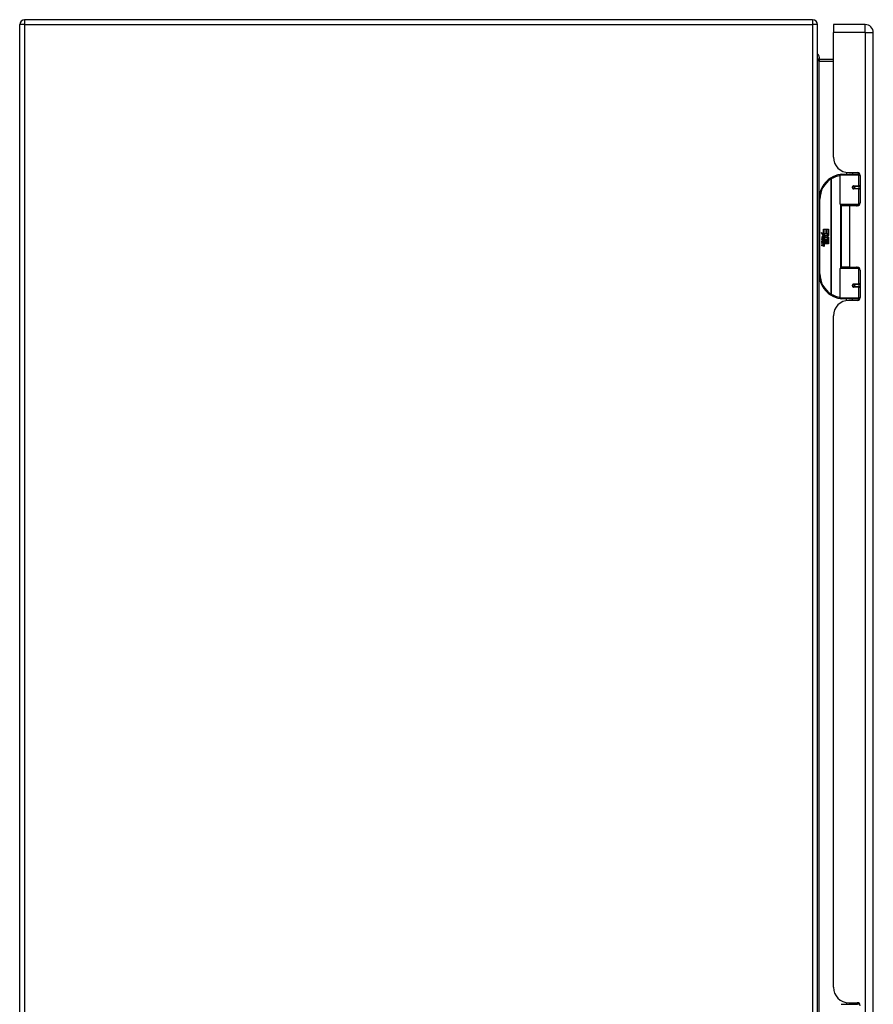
# Model space of a CAD drawing. Header units: inches. Extents: x 26 to 247, y 18 to 162.
# Tile 13 of 31: x 81 to 98, y 92 to 112. Entities that reach past the tile are written whole.
import ezdxf

# ---------------------------------------------------------------- set-up
doc = ezdxf.new("R2010")
doc.units = ezdxf.units.IN
doc.header["$MEASUREMENT"] = 0
doc.layers.add('Visible Edges(ANSI)', color=7, linetype='Continuous', lineweight=25)
doc.layers.add('Visible Tangent Edges(ANSI)', color=7, linetype='Continuous', lineweight=25)

msp = doc.modelspace()

# ---------------------------------------------------------------- linework, layer by layer
at = {"layer": 'Visible Edges(ANSI)'}
for p, q in [((96.558, 112.012), (80.756, 112.012)), ((80.657, 70.111), (80.657, 111.913)), ((96.657, 70.111), (96.657, 111.913)), ((96.977, 111.913), (96.977, 111.752)), ((97.616, 111.913), (96.977, 111.913)), ((96.977, 109.256), (96.977, 111.752)), ((97.777, 70.271), (97.777, 111.752)), ((96.977, 111.214), (96.688, 111.214)), ((96.703, 111.214), (96.703, 111.218)), ((97.112, 108.309), (97.112, 108.894)), ((97.132, 108.913), (97.462, 108.913)), ((97.237, 108.949), (97.237, 108.913)), ((97.289, 108.944), (97.455, 108.944)), ((97.363, 108.944), (97.363, 108.913)), ((97.507, 108.913), (97.462, 108.913)), ((97.506, 108.915), (97.506, 108.913)), ((97.514, 108.885), (97.514, 108.338)), ((97.379, 108.669), (97.38, 108.667)), ((97.385, 108.667), (97.38, 108.667)), ((97.472, 108.669), (97.385, 108.669)), ((97.385, 108.626), (97.472, 108.626)), ((97.387, 108.667), (97.387, 108.669)), ((97.388, 108.628), (97.388, 108.626)), ((97.472, 108.669), (97.514, 108.669)), ((97.514, 108.626), (97.472, 108.626)), ((96.687, 108.413), (96.687, 106.913)), ((97.466, 108.293), (97.128, 108.293)), ((97.3, 108.279), (97.132, 108.279)), ((97.132, 108.279), (97.132, 107.048)), ((97.204, 108.293), (97.204, 108.279)), ((97.455, 108.279), (97.3, 108.279)), ((97.395, 108.293), (97.395, 108.279)), ((97.466, 108.293), (97.494, 108.293)), ((96.728, 107.741), (96.775, 107.716)), ((96.774, 107.697), (96.728, 107.741)), ((96.76, 107.695), (96.774, 107.697)), ((96.804, 107.664), (96.76, 107.695)), ((96.766, 107.617), (96.766, 107.653)), ((96.775, 107.813), (96.807, 107.813)), ((96.775, 107.716), (96.775, 107.813)), ((96.775, 107.652), (96.775, 107.628)), ((96.779, 107.715), (96.808, 107.699)), ((96.807, 107.715), (96.779, 107.715)), ((96.792, 107.657), (96.804, 107.664)), ((96.808, 107.699), (96.798, 107.697)), ((96.798, 107.697), (96.826, 107.678)), ((96.83, 107.648), (96.8, 107.627)), ((96.807, 107.813), (96.807, 107.715)), ((96.812, 107.813), (96.844, 107.813)), ((96.812, 107.715), (96.812, 107.813)), ((96.844, 107.715), (96.812, 107.715)), ((96.826, 107.678), (96.88, 107.715)), ((96.879, 107.611), (96.83, 107.648)), ((96.844, 107.813), (96.844, 107.715)), ((96.848, 107.715), (96.848, 107.813)), ((96.848, 107.813), (96.88, 107.813)), ((96.88, 107.715), (96.848, 107.715)), ((96.88, 107.68), (96.854, 107.662)), ((96.854, 107.662), (96.88, 107.648)), ((96.88, 107.813), (96.88, 107.68)), ((96.88, 107.648), (96.88, 107.581)), ((96.742, 107.618), (96.77, 107.593)), ((96.742, 107.602), (96.742, 107.618)), ((96.762, 107.588), (96.742, 107.602)), ((96.742, 107.578), (96.762, 107.586)), ((96.742, 107.562), (96.742, 107.578)), ((96.77, 107.576), (96.742, 107.562)), ((96.742, 107.555), (96.797, 107.546)), ((96.742, 107.542), (96.742, 107.555)), ((96.765, 107.538), (96.742, 107.542)), ((96.742, 107.521), (96.777, 107.515)), ((96.742, 107.508), (96.742, 107.521)), ((96.765, 107.504), (96.742, 107.508)), ((96.742, 107.488), (96.777, 107.482)), ((96.742, 107.475), (96.742, 107.488)), ((96.776, 107.468), (96.742, 107.475)), ((96.754, 107.623), (96.745, 107.623)), ((96.762, 107.586), (96.762, 107.588)), ((96.77, 107.593), (96.797, 107.607)), ((96.797, 107.551), (96.77, 107.576)), ((96.797, 107.591), (96.778, 107.583)), ((96.778, 107.583), (96.778, 107.581)), ((96.778, 107.581), (96.797, 107.568)), ((96.782, 107.581), (96.799, 107.589)), ((96.88, 107.581), (96.782, 107.581)), ((96.787, 107.535), (96.787, 107.532)), ((96.797, 107.534), (96.787, 107.535)), ((96.789, 107.577), (96.88, 107.577)), ((96.799, 107.569), (96.789, 107.577)), ((96.793, 107.531), (96.799, 107.531)), ((96.797, 107.607), (96.797, 107.591)), ((96.797, 107.568), (96.797, 107.551)), ((96.797, 107.546), (96.797, 107.534)), ((96.799, 107.611), (96.879, 107.611)), ((96.799, 107.589), (96.799, 107.611)), ((96.799, 107.547), (96.799, 107.569)), ((96.88, 107.547), (96.799, 107.547)), ((96.799, 107.543), (96.88, 107.543)), ((96.799, 107.531), (96.799, 107.543)), ((96.88, 107.513), (96.801, 107.513)), ((96.88, 107.577), (96.88, 107.547)), ((96.88, 107.543), (96.88, 107.513)), ((97.3, 107.048), (97.132, 107.048)), ((97.204, 107.033), (97.204, 107.048)), ((97.3, 107.048), (97.455, 107.048)), ((97.395, 107.033), (97.395, 107.048)), ((97.112, 106.433), (97.112, 107.018)), ((97.128, 107.033), (97.466, 107.033)), ((97.494, 107.033), (97.466, 107.033)), ((97.514, 106.989), (97.514, 106.441)), ((97.379, 106.658), (97.38, 106.66)), ((97.38, 106.659), (97.385, 106.659)), ((97.472, 106.701), (97.385, 106.701)), ((97.385, 106.657), (97.472, 106.657)), ((97.387, 106.66), (97.387, 106.658)), ((97.388, 106.699), (97.388, 106.701)), ((97.472, 106.701), (97.514, 106.701)), ((97.514, 106.657), (97.472, 106.657)), ((97.462, 106.413), (97.132, 106.413)), ((97.237, 106.378), (97.237, 106.413)), ((97.455, 106.382), (97.289, 106.382)), ((97.363, 106.382), (97.363, 106.413)), ((97.462, 106.413), (97.507, 106.413)), ((97.506, 106.413), (97.506, 106.411)), ((96.977, 92.605), (96.977, 106.07)), ((97.132, 92.262), (97.462, 92.262)), ((97.237, 92.297), (97.237, 92.262)), ((97.289, 92.293), (97.455, 92.293)), ((97.363, 92.293), (97.363, 92.262)), ((97.507, 92.262), (97.462, 92.262)), ((97.506, 92.264), (97.506, 92.262))]:
    msp.add_line(p, q, dxfattribs=at)
at = {"layer": 'Visible Edges(ANSI)', "flags": 128}
for points in [[(96.688, 111.214), (96.686, 111.214), (96.684, 111.214), (96.681, 111.215), (96.679, 111.215), (96.677, 111.216), (96.675, 111.217), (96.673, 111.218), (96.671, 111.219), (96.669, 111.221), (96.668, 111.222), (96.666, 111.223), (96.665, 111.225), (96.664, 111.226), (96.662, 111.228), (96.661, 111.229), (96.661, 111.231), (96.66, 111.233), (96.659, 111.234), (96.659, 111.236), (96.658, 111.238), (96.658, 111.24), (96.658, 111.241), (96.657, 111.243), (96.657, 111.245)], [(97.119, 108.909), (97.119, 108.909), (97.119, 108.909), (97.119, 108.909), (97.118, 108.909), (97.118, 108.909), (97.118, 108.909), (97.118, 108.909), (97.117, 108.908), (97.117, 108.908), (97.117, 108.908), (97.117, 108.908), (97.116, 108.908), (97.116, 108.908), (97.116, 108.908), (97.116, 108.908), (97.115, 108.908), (97.115, 108.908), (97.115, 108.908), (97.115, 108.908), (97.114, 108.908), (97.114, 108.908), (97.114, 108.908), (97.114, 108.908), (97.113, 108.908)], [(97.385, 108.626), (97.382, 108.626), (97.379, 108.627), (97.377, 108.627), (97.374, 108.629), (97.372, 108.63), (97.37, 108.632), (97.368, 108.634), (97.366, 108.636), (97.365, 108.639), (97.364, 108.642), (97.363, 108.645), (97.363, 108.648), (97.363, 108.651), (97.364, 108.653), (97.365, 108.656), (97.366, 108.659), (97.368, 108.661), (97.37, 108.663), (97.372, 108.665), (97.374, 108.667), (97.377, 108.668), (97.379, 108.669), (97.382, 108.669), (97.385, 108.669)], [(97.432, 108.279), (97.434, 108.28), (97.437, 108.281), (97.439, 108.282), (97.442, 108.283), (97.444, 108.283), (97.447, 108.284), (97.449, 108.285), (97.452, 108.286), (97.454, 108.287), (97.457, 108.287), (97.46, 108.288), (97.462, 108.288), (97.465, 108.289), (97.467, 108.29), (97.47, 108.29), (97.472, 108.29), (97.475, 108.291), (97.478, 108.291), (97.48, 108.292), (97.483, 108.292), (97.485, 108.292), (97.488, 108.293), (97.49, 108.293), (97.493, 108.293)], [(97.493, 107.034), (97.49, 107.034), (97.488, 107.034), (97.485, 107.035), (97.483, 107.035), (97.48, 107.035), (97.478, 107.035), (97.475, 107.036), (97.472, 107.036), (97.47, 107.037), (97.467, 107.037), (97.465, 107.038), (97.462, 107.038), (97.46, 107.039), (97.457, 107.04), (97.454, 107.04), (97.452, 107.041), (97.449, 107.042), (97.447, 107.042), (97.444, 107.043), (97.442, 107.044), (97.439, 107.045), (97.437, 107.046), (97.434, 107.047), (97.432, 107.048)], [(97.385, 106.657), (97.382, 106.658), (97.379, 106.658), (97.377, 106.659), (97.374, 106.66), (97.372, 106.662), (97.37, 106.663), (97.368, 106.666), (97.366, 106.668), (97.365, 106.671), (97.364, 106.673), (97.363, 106.676), (97.363, 106.679), (97.363, 106.682), (97.364, 106.685), (97.365, 106.688), (97.366, 106.69), (97.368, 106.693), (97.37, 106.695), (97.372, 106.697), (97.374, 106.698), (97.377, 106.699), (97.379, 106.7), (97.382, 106.701), (97.385, 106.701)], [(97.113, 106.419), (97.114, 106.419), (97.114, 106.419), (97.114, 106.419), (97.114, 106.419), (97.115, 106.419), (97.115, 106.419), (97.115, 106.419), (97.115, 106.419), (97.116, 106.419), (97.116, 106.419), (97.116, 106.418), (97.116, 106.418), (97.117, 106.418), (97.117, 106.418), (97.117, 106.418), (97.117, 106.418), (97.118, 106.418), (97.118, 106.418), (97.118, 106.418), (97.118, 106.418), (97.119, 106.418), (97.119, 106.418), (97.119, 106.418), (97.119, 106.418)]]:
    msp.add_lwpolyline(points, dxfattribs=at)
at = {"layer": 'Visible Edges(ANSI)'}
for centre in [(97.385, 108.648), (97.385, 106.679)]:
    msp.add_circle(centre, 0.0197, dxfattribs=at)
for centre, radius, start, end in [((80.756, 111.913), 0.099, 90, 180), ((96.558, 111.913), 0.099, 0, 90), ((97.616, 111.752), 0.161, 0, 90), ((96.545, 111.218), 0.157, 0, 44.5062), ((97.289, 109.256), 0.312, 180, 270), ((97.187, 108.413), 0.5, 122.2377, 180), ((97.187, 108.413), 0.5, 98.5081, 122.2377), ((97.132, 108.894), 0.0197, 90, 180), ((97.455, 108.885), 0.0591, 0, 90), ((97.385, 108.648), 0.0217, 279.147, 90), ((97.128, 108.309), 0.0157, 180, 270), ((97.455, 108.338), 0.0591, 270, 0), ((96.803, 107.642), 0.0607, 171.5605, 197.3343), ((96.762, 107.648), 0.0197, 86.5646, 171.5605), ((96.782, 107.635), 0.0307, 154.6784, 202.5609), ((96.763, 107.644), 0.0096, 73.5261, 154.6784), ((96.761, 107.628), 0.0398, 44.1684, 86.5646), ((96.773, 107.635), 0.0168, 19.3797, 82.9975), ((96.778, 107.637), 0.0109, 321.1652, 19.3797), ((96.768, 107.634), 0.0299, 350.4085, 44.1684), ((96.768, 107.634), 0.033, 347.079, 43.1785), ((96.756, 107.492), 0.0465, 57.5992, 80), ((96.757, 107.458), 0.0465, 58.5584, 80.8257), ((96.777, 107.643), 0.0282, 246.1555, 293.8445), ((96.779, 107.636), 0.00955, 241.4547, 321.1652), ((96.782, 107.496), 0.0288, 259, 288.4748), ((96.779, 107.528), 0.0123, 260, 293.5571), ((96.779, 107.494), 0.0123, 259.9922, 293.5487), ((96.775, 107.521), 0.0126, 6.03, 57.5992), ((96.775, 107.487), 0.0126, 6.1027, 57.6083), ((96.781, 107.522), 0.006, 293.5571, 6.03), ((96.783, 107.53), 0.0288, 273.6169, 286.9928), ((96.774, 107.479), 0.0246, 359.6788, 63.9508), ((96.781, 107.488), 0.006, 293.5487, 6.1027), ((96.774, 107.512), 0.024, 359.4776, 57.4114), ((96.782, 107.631), 0.0152, 293.8445, 355.0802), ((96.788, 107.512), 0.0101, 286.9928, 359.4776), ((96.788, 107.479), 0.0105, 288.4748, 359.6788), ((96.777, 107.514), 0.024, 358.7952, 46.5849), ((97.455, 106.989), 0.0591, 0, 90), ((97.187, 106.913), 0.5, 180, 237.7623), ((97.128, 107.018), 0.0157, 90, 180), ((97.385, 106.679), 0.0217, 270, 80.853), ((97.187, 106.913), 0.5, 237.7623, 261.4919), ((97.289, 106.07), 0.312, 90, 180), ((97.132, 106.433), 0.0197, 180, 270), ((97.455, 106.441), 0.0591, 270, 0), ((97.289, 92.605), 0.312, 180, 270), ((97.455, 92.234), 0.0591, 0, 90)]:
    msp.add_arc(centre, radius, start, end, dxfattribs=at)
at = {"layer": 'Visible Tangent Edges(ANSI)'}
for p, q in [((80.756, 112.012), (80.756, 111.913)), ((96.558, 112.012), (96.558, 111.913)), ((80.756, 111.913), (80.657, 111.913)), ((80.756, 111.913), (96.558, 111.913)), ((80.756, 111.913), (80.756, 70.111)), ((96.558, 111.913), (96.558, 70.111)), ((96.657, 111.913), (96.558, 111.913)), ((97.616, 111.752), (97.616, 111.913)), ((97.616, 111.752), (96.977, 111.752)), ((97.616, 111.752), (97.616, 70.271)), ((97.616, 111.752), (97.777, 111.752)), ((96.672, 111.218), (96.703, 111.218)), ((96.688, 111.214), (96.688, 111.183)), ((96.688, 111.183), (96.977, 111.183)), ((96.688, 108.445), (96.688, 111.183)), ((96.921, 108.836), (96.931, 108.82)), ((97.481, 108.894), (97.112, 108.894)), ((97.475, 108.941), (97.475, 108.913)), ((97.481, 108.894), (97.513, 108.894)), ((97.481, 108.894), (97.481, 108.679)), ((96.931, 108.82), (96.931, 106.507)), ((96.931, 108.82), (96.935, 108.82)), ((96.935, 106.507), (96.935, 108.82)), ((97.389, 108.679), (97.481, 108.679)), ((97.514, 108.679), (97.481, 108.679)), ((97.481, 108.616), (97.389, 108.616)), ((97.481, 108.616), (97.481, 108.309)), ((97.481, 108.616), (97.514, 108.616)), ((96.687, 108.413), (96.707, 108.413)), ((96.707, 106.913), (96.707, 108.413)), ((97.112, 108.309), (97.481, 108.309)), ((97.12, 108.296), (97.12, 107.031)), ((97.3, 108.279), (97.3, 107.048)), ((97.475, 108.291), (97.475, 108.282)), ((97.506, 108.309), (97.481, 108.309)), ((96.707, 106.913), (96.687, 106.913)), ((96.688, 91.793), (96.688, 106.882)), ((97.481, 107.018), (97.112, 107.018)), ((97.475, 107.044), (97.475, 107.036)), ((97.481, 107.018), (97.506, 107.018)), ((97.481, 107.018), (97.481, 106.711)), ((97.389, 106.711), (97.481, 106.711)), ((97.514, 106.711), (97.481, 106.711)), ((96.931, 106.507), (96.921, 106.49)), ((96.935, 106.507), (96.931, 106.507)), ((97.481, 106.648), (97.389, 106.648)), ((97.481, 106.648), (97.481, 106.433)), ((97.481, 106.648), (97.514, 106.648)), ((97.112, 106.433), (97.481, 106.433)), ((97.475, 106.413), (97.475, 106.386)), ((97.513, 106.433), (97.481, 106.433)), ((97.475, 92.289), (97.475, 92.262))]:
    msp.add_line(p, q, dxfattribs=at)
at = {"layer": 'Visible Tangent Edges(ANSI)', "flags": 128}
for points in [[(96.657, 111.245), (96.657, 111.241), (96.658, 111.238), (96.658, 111.234), (96.658, 111.231), (96.659, 111.227), (96.659, 111.224), (96.66, 111.221), (96.661, 111.217), (96.661, 111.214), (96.662, 111.211), (96.664, 111.208), (96.665, 111.205), (96.666, 111.202), (96.668, 111.199), (96.669, 111.196), (96.671, 111.194), (96.673, 111.191), (96.675, 111.189), (96.677, 111.187), (96.679, 111.186), (96.681, 111.184), (96.684, 111.184), (96.686, 111.183), (96.688, 111.183)], [(97.389, 108.679), (97.385, 108.679), (97.381, 108.678), (97.377, 108.677), (97.373, 108.675), (97.37, 108.673), (97.366, 108.671), (97.363, 108.667), (97.361, 108.664), (97.359, 108.66), (97.357, 108.656), (97.356, 108.652), (97.356, 108.648), (97.356, 108.643), (97.357, 108.639), (97.359, 108.635), (97.361, 108.631), (97.363, 108.628), (97.366, 108.625), (97.37, 108.622), (97.373, 108.62), (97.377, 108.618), (97.381, 108.617), (97.385, 108.616), (97.389, 108.616)], [(97.493, 108.293), (97.489, 108.293), (97.485, 108.293), (97.481, 108.293), (97.477, 108.292), (97.473, 108.292), (97.468, 108.292), (97.464, 108.291), (97.46, 108.291), (97.456, 108.291), (97.452, 108.29), (97.448, 108.29), (97.444, 108.289), (97.44, 108.289), (97.436, 108.288), (97.431, 108.287), (97.427, 108.287), (97.423, 108.286), (97.419, 108.285), (97.415, 108.284), (97.411, 108.283), (97.407, 108.283), (97.403, 108.282), (97.399, 108.281), (97.395, 108.28)], [(97.395, 107.047), (97.399, 107.046), (97.403, 107.045), (97.407, 107.044), (97.411, 107.043), (97.415, 107.042), (97.419, 107.042), (97.423, 107.041), (97.427, 107.04), (97.431, 107.039), (97.436, 107.039), (97.44, 107.038), (97.444, 107.038), (97.448, 107.037), (97.452, 107.037), (97.456, 107.036), (97.46, 107.036), (97.464, 107.035), (97.468, 107.035), (97.473, 107.035), (97.477, 107.034), (97.481, 107.034), (97.485, 107.034), (97.489, 107.034), (97.493, 107.034)], [(97.389, 106.711), (97.385, 106.71), (97.381, 106.71), (97.377, 106.708), (97.373, 106.707), (97.37, 106.705), (97.366, 106.702), (97.363, 106.699), (97.361, 106.696), (97.359, 106.692), (97.357, 106.688), (97.356, 106.683), (97.356, 106.679), (97.356, 106.675), (97.357, 106.671), (97.359, 106.667), (97.361, 106.663), (97.363, 106.659), (97.366, 106.656), (97.37, 106.654), (97.373, 106.651), (97.377, 106.65), (97.381, 106.649), (97.385, 106.648), (97.389, 106.648)]]:
    msp.add_lwpolyline(points, dxfattribs=at)
at = {"layer": 'Visible Tangent Edges(ANSI)'}
for centre, start, end in [((97.191, 108.413), 99.4349, 122.2377), ((97.187, 108.413), 122.2377, 180), ((97.187, 106.913), 180, 237.7623), ((97.191, 106.913), 237.7623, 260.5651)]:
    msp.add_arc(centre, 0.48, start, end, dxfattribs=at)
for centre, major_axis, ratio, start_param, end_param in [((96.931, 108.82), (-0.0105, 0.0167), 0.161367, 4.610972, 6.283185), ((97.116, 108.888), (-0.0029, 0.0195), 0.187781, 5.698095, 6.283185), ((97.462, 108.894), (0, 0.0197), 0.965926, 4.712389, 6.283185), ((97.385, 108.679), (0, -0.00984), 0.476565, 0, 1.570796), ((97.385, 108.616), (0, 0.00984), 0.476565, 4.712389, 6.283185), ((97.472, 108.679), (0, -0.00984), 0.965926, 0, 1.570796), ((97.472, 108.616), (0, 0.00984), 0.965926, 4.712389, 6.283185), ((97.466, 108.309), (0, -0.0157), 0.965926, 0, 1.570796), ((97.466, 107.018), (0, 0.0157), 0.965926, 4.712389, 6.283185), ((97.385, 106.711), (0, -0.00984), 0.476565, 0, 1.570796), ((97.385, 106.648), (0, 0.00984), 0.476565, 4.712389, 6.283185), ((97.472, 106.711), (0, -0.00984), 0.965926, 0, 1.570796), ((97.472, 106.648), (0, 0.00984), 0.965926, 4.712389, 6.283185), ((96.931, 106.507), (-0.0105, -0.0167), 0.161367, 0, 1.672214), ((97.116, 106.438), (-0.0029, -0.0195), 0.187781, 0, 0.58509), ((97.462, 106.433), (0, -0.0197), 0.965926, 0, 1.570796)]:
    msp.add_ellipse(centre, major_axis=major_axis, ratio=ratio, start_param=start_param, end_param=end_param, dxfattribs=at)

doc.saveas('drawing.dxf')
